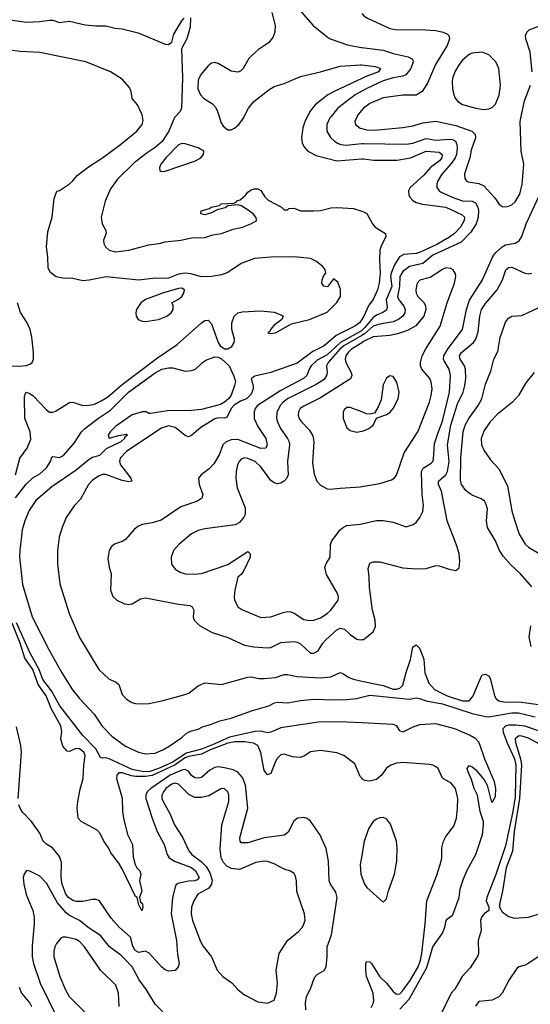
# Model space of a CAD drawing. Header units: inches. Extents: x 1173000 to 1307049, y 522583 to 678455.
# Tile 248 of 256: x 1237929 to 1241021, y 604623 to 610586. Entities that reach past the tile are written whole.
import ezdxf

# ---------------------------------------------------------------- set-up
doc = ezdxf.new("R2010")
doc.units = ezdxf.units.IN
doc.header["$MEASUREMENT"] = 0
for name, color, linetype in [('B2630', 7, 'Continuous'), ('B2631', 7, 'Continuous'), ('B2640', 7, 'Continuous'), ('B2641', 7, 'Continuous')]:
    doc.layers.add(name, color=color, linetype=linetype)

msp = doc.modelspace()

# ---------------------------------------------------------------- linework, layer by layer
at = {"layer": 'B2630', "color": 5}
for points, elevation in [([(1237903, 607830), (1237929.9, 607930), (1237973.5, 607990), (1237995, 608045), (1237991.7, 608090), (1237960.4, 608170), (1237958.3, 608301.7), (1237961.6, 608318.4), (1237970, 608329.4), (1237990, 608322.1), (1238010, 608307.9), (1238090, 608222.6), (1238110, 608208.7), (1238130, 608208.8), (1238150, 608216.2), (1238230, 608268), (1238250, 608270.1), (1238310, 608249.2), (1238350, 608250.4), (1238381.8, 608258.2), (1238423, 608277), (1238459.8, 608300.2), (1238550, 608376.6), (1238762.2, 608537.8), (1238881.4, 608618.6), (1239030, 608750.2), (1239050, 608763.1), (1239070, 608765.3), (1239090, 608743.1), (1239130, 608630.1), (1239142.9, 608610), (1239170, 608592.6), (1239190, 608592.8), (1239213.3, 608606.7), (1239227, 608630), (1239229.2, 608650), (1239214.3, 608710), (1239213.3, 608750), (1239228.2, 608790), (1239250, 608810.9), (1239276.3, 608816.3), (1239390, 608821.7), (1239470, 608813.7), (1239515.5, 608795.5), (1239524.7, 608790), (1239516, 608770), (1239470, 608735.1), (1239447.3, 608710), (1239442.8, 608697.2), (1239432, 608690), (1239446.2, 608686.2), (1239477.2, 608690), (1239575.8, 608744.2), (1239683.7, 608770), (1239790, 608814.2), (1239850, 608872.2), (1239871, 608910), (1239871.2, 608951.2), (1239856.2, 608996.2), (1239830, 609015.3), (1239792.8, 608967.2), (1239770, 608971.8), (1239759.1, 608990), (1239759.8, 609010), (1239770, 609037.3), (1239782.7, 609050), (1239779.3, 609070), (1239763.7, 609090), (1239723.2, 609123.2), (1239690, 609139.8), (1239590, 609150.3), (1239450, 609148.1), (1239350, 609139.3), (1239270, 609109.8), (1239190, 609054.4), (1239150, 609041.2), (1239090.1, 609029.9), (1239030, 609028.7), (1238966, 609046), (1238930, 609050.2), (1238890, 609044), (1238830, 609021.1), (1238810, 609018.1), (1238750, 609019.8), (1238650, 609008.4), (1238452.1, 609027.9), (1238350, 609007.9), (1238310, 609005), (1238250, 609018.2), (1238190, 609020.3), (1238148.7, 609028.7), (1238114.9, 609054.9), (1238101.1, 609081.1), (1238098.5, 609150), (1238089.9, 609210.1), (1238098.4, 609301.6), (1238125.1, 609390), (1238137.5, 609502.5), (1238153.6, 609546.4), (1238170, 609551), (1238230, 609592.4), (1238250, 609609.1), (1238277.3, 609642.7), (1238344.4, 609695.6), (1238429.8, 609750), (1238539.8, 609830), (1238637.4, 609910), (1238670, 609950.8), (1238675.6, 609975.6), (1238671.4, 610000)], 780), ([(1238872.1, 610000), (1238866.1, 609993.9), (1238830.9, 609910), (1238791.9, 609848.1), (1238750, 609811.5), (1238700.4, 609779.6), (1238621.9, 609718.1), (1238520.8, 609619.2), (1238478.9, 609561.1), (1238446.8, 609486.8), (1238422.6, 609390), (1238429, 609349), (1238450.5, 609310), (1238452.5, 609292.5), (1238436.5, 609250), (1238437.3, 609230), (1238448, 609210), (1238470, 609188.9), (1238510, 609180.6), (1238589.6, 609189.6), (1238710, 609221.5), (1238773.2, 609230), (1238810, 609240.2), (1238904, 609250), (1238970, 609264.9), (1239050, 609267.2), (1239097.4, 609282.6), (1239150, 609290.4), (1239222.3, 609317.7), (1239279, 609330), (1239329, 609350), (1239364, 609370), (1239359, 609390), (1239342, 609410), (1239311.7, 609431.7), (1239270, 609459.3), (1239250, 609465.2), (1239190, 609458), (1239173.7, 609446.3), (1239125.4, 609434.6), (1239090, 609415.3), (1239050, 609404), (1239026, 609410), (1239027.3, 609427.3), (1239078.6, 609441.4), (1239088.7, 609450), (1239139.3, 609460.7), (1239148.7, 609470), (1239225.2, 609474.8), (1239240.4, 609479.6), (1239248.7, 609490), (1239264.4, 609495.6), (1239296.4, 609523.6), (1239310, 609540.7), (1239330, 609554.8), (1239350, 609561), (1239370, 609561), (1239390, 609550.7), (1239412.6, 609512.6), (1239432.6, 609492.6), (1239514, 609450), (1239530, 609434), (1239550, 609434), (1239558, 609442), (1239590, 609444.7), (1239630, 609427.3), (1239707.2, 609427.2), (1239750, 609430.7), (1239812.8, 609447.2), (1239850, 609448.8), (1239950, 609442), (1240000, 609425.8)], 780), ([(1239136, 610000), (1239145.8, 609965.8), (1239161.4, 609941.4), (1239190, 609919.5), (1239210, 609918.7), (1239230, 609928.8), (1239255.1, 609950), (1239283.1, 609990), (1239288.5, 610000)], 820), ([(1239671.2, 610000), (1239656.4, 609970), (1239642.8, 609930), (1239635.3, 609870), (1239640.3, 609840.3), (1239650, 609817), (1239674.3, 609790), (1239723.4, 609763.4), (1239850, 609730.6), (1240000, 609742.3)], 820), ([(1239814.5, 610000), (1239807.9, 609992.1), (1239788.1, 609950), (1239788.6, 609910), (1239811.8, 609871.8), (1239834.7, 609850), (1239856.8, 609836.8), (1239873.4, 609830), (1239906.5, 609826.5), (1240000, 609835.5)], 840), ([(1239971.9, 610000), (1239959.3, 609970), (1239963.2, 609950), (1239990, 609928.3), (1240000, 609926)], 860), ([(1237750, 608493.1), (1237930, 608487.2), (1237968.2, 608491.8), (1237990, 608499.3), (1238004.2, 608510), (1238012.4, 608530), (1238012.5, 608570), (1238002.6, 608662.6), (1237991.7, 608710), (1237973.2, 608750), (1237933.4, 608813.4), (1237915.9, 608870)], 820), ([(1240000, 608770.6), (1239986.2, 608750), (1239958.7, 608730), (1239846, 608674), (1239771.8, 608610), (1239704.2, 608575.8), (1239610, 608506), (1239450, 608449.1), (1239353.5, 608426.5), (1239340.9, 608419.1), (1239331.3, 608410), (1239342.3, 608370), (1239342.5, 608350), (1239330, 608318.2), (1239301.8, 608290), (1239265, 608275), (1239228.2, 608251.8), (1239209.4, 608230), (1239183.7, 608176.3), (1239168, 608172), (1239130, 608173.6), (1239110, 608167.6), (1239024.7, 608115.3), (1238970, 608067.1), (1238950, 608060.2), (1238930, 608066.5), (1238870, 608116.6), (1238830, 608125.3), (1238788.2, 608111.8), (1238692.2, 608050), (1238574.5, 607970), (1238536.6, 607930), (1238532.9, 607910), (1238540.1, 607890), (1238601.6, 607810), (1238606.8, 607790), (1238590, 607787.4), (1238550, 607795.3), (1238450, 607831.5), (1238430, 607831.3), (1238410, 607823.7), (1238370, 607796), (1238344.6, 607770), (1238297.2, 607682.8), (1238258.7, 607641.3), (1238209.6, 607570.4), (1238185.4, 607510), (1238168.4, 607451.6), (1238157.2, 607370), (1238157, 607290), (1238172.1, 607170), (1238228.1, 606990), (1238290, 606844.2), (1238407.5, 606650), (1238470, 606592.7), (1238513.1, 606573.1), (1238530, 606558.9), (1238550, 606499.5), (1238575.6, 606470), (1238608.5, 606450), (1238630, 606444.5), (1238678.5, 606441.5), (1238710, 606444.6), (1238790, 606460.4), (1238923.7, 606496.3), (1238952.6, 606507.4), (1239010, 606552), (1239050, 606569.3), (1239150, 606559.8), (1239310, 606604), (1239330, 606605.6), (1239376.7, 606596.7), (1239410, 606596.3), (1239477.6, 606602.4), (1239530, 606619.6), (1239550, 606620.9), (1239608.1, 606608.1), (1239750, 606599.8), (1239813.5, 606606.5), (1239870, 606631.4), (1239890, 606624.2), (1239921.8, 606601.8), (1239950, 606591.5), (1240000, 606580.6)], 780), ([(1240000, 608703.7), (1239998.1, 608701.9), (1239872.4, 608630), (1239790, 608555.7), (1239730, 608524), (1239694.2, 608490), (1239681.1, 608470), (1239666.8, 608430), (1239647, 608413), (1239510, 608340.3), (1239369.5, 608250), (1239355, 608230), (1239348.5, 608211.5), (1239349.5, 608170), (1239370, 608122.8), (1239419.5, 608050), (1239428.2, 608010), (1239418.4, 607990), (1239390, 607987.8), (1239250, 608042.7), (1239210, 608041.5), (1239179.1, 608030), (1239159.4, 608010), (1239136.8, 607950), (1239104.5, 607895.5), (1239075.3, 607864.7), (1239027, 607830), (1239011.7, 607810), (1239015.8, 607770), (1239038, 607710), (1239031.2, 607688.8), (1239005.5, 607670), (1238905.5, 607634.5), (1238784.9, 607555.1), (1238730, 607538.3), (1238670, 607527.7), (1238643.8, 607516.2), (1238621.4, 607498.6), (1238570, 607437.6), (1238550, 607426), (1238502.4, 607410), (1238485.2, 607394.8), (1238470.2, 607370), (1238463.1, 607323.1), (1238470, 607271), (1238483.1, 607230), (1238478.3, 607130), (1238492.4, 607092.4), (1238517.1, 607070), (1238558.8, 607050), (1238590, 607044.2), (1238610, 607048.9), (1238661.1, 607078.9), (1238690, 607084.9), (1238890, 607046.4), (1238958.5, 607038.5), (1238974, 607030), (1238982.6, 607010), (1238978.9, 606970), (1238984.4, 606950), (1239017.7, 606917.7), (1239094.2, 606874.2), (1239190, 606843.8), (1239290, 606798.3), (1239346.6, 606786.6), (1239430, 606780.6), (1239450, 606784.1), (1239510, 606813.3), (1239590, 606819.8), (1239610, 606816.6), (1239630, 606806.3), (1239690, 606749.3), (1239710, 606748.5), (1239735.7, 606764.3), (1239764.3, 606810), (1239782.3, 606830), (1239850, 606890.7), (1239870, 606900.4), (1239895, 606895), (1239930, 606862.4), (1239970, 606834.9), (1239990, 606830.4), (1240000, 606831.4)], 820), ([(1240000, 608672.9), (1239890.9, 608610), (1239867.7, 608590), (1239796.7, 608510), (1239785.9, 608490), (1239790.8, 608450), (1239787.6, 608430), (1239772.5, 608407.5), (1239723.5, 608376.5), (1239550.8, 608290), (1239524, 608270), (1239506.1, 608250), (1239486.7, 608206.7), (1239484.8, 608170), (1239489.3, 608150.7), (1239508.4, 608110), (1239550.2, 608050), (1239559.8, 608030), (1239562.5, 608010), (1239550.8, 607910), (1239554, 607830), (1239547.1, 607810), (1239530.2, 607790), (1239510, 607777.8), (1239490, 607774.8), (1239470, 607779.8), (1239450, 607795.6), (1239390, 607878.5), (1239354.4, 607910), (1239310, 607929), (1239288.8, 607931.2), (1239270, 607924.8), (1239256.9, 607910), (1239247.8, 607890), (1239239.4, 607850), (1239237.1, 607810), (1239246.2, 607750), (1239294.9, 607630), (1239293.4, 607590), (1239286.3, 607573.7), (1239259, 607541), (1239233.5, 607526.5), (1239050, 607502.3), (1239010, 607492.3), (1238970, 607472.6), (1238895.3, 607410), (1238860.3, 607370), (1238845.3, 607330), (1238847.9, 607287.9), (1238870, 607258.4), (1238900.7, 607240.7), (1238930, 607230.3), (1238987, 607227), (1239030, 607231.3), (1239190, 607286), (1239310, 607364.7), (1239324.7, 607350), (1239324, 607330), (1239286.4, 607250), (1239270, 607225.1), (1239250, 607209.2), (1239231.4, 607130), (1239227.2, 607090), (1239230, 607071.3), (1239249.4, 607029.4), (1239273.2, 607013.2), (1239390, 606964.9), (1239450, 606968.3), (1239524, 606996), (1239550, 607001.1), (1239570, 606999.7), (1239590, 606991.4), (1239650, 606952.7), (1239686.8, 606946.8), (1239710, 606948.5), (1239750, 606962.6), (1239791, 606990), (1239812.1, 607010), (1239858.3, 607070), (1239859.7, 607090), (1239854, 607110), (1239786.2, 607226.2), (1239777.1, 607270), (1239785.9, 607294.1), (1239809.7, 607330), (1239811.9, 607408.1), (1239818.5, 607430), (1239870, 607496.5), (1239890, 607513.1), (1239910, 607522.3), (1239990, 607530.3), (1240000, 607532.6)], 840), ([(1240000, 608629.6), (1239938.4, 608590), (1239917.2, 608570), (1239904.7, 608550), (1239899.3, 608530), (1239904.7, 608510), (1239935.6, 608450), (1239939.7, 608430), (1239932.3, 608410), (1239750, 608295), (1239650, 608245.3), (1239628.3, 608230), (1239616.5, 608210), (1239615, 608190), (1239621.1, 608170), (1239634.4, 608150), (1239682, 608102), (1239704.6, 608064.6), (1239710.2, 608030), (1239701.4, 607901.4), (1239712.8, 607832.8), (1239728.5, 607790), (1239750, 607766), (1239790, 607744.4), (1239810, 607742.4), (1239870, 607749), (1239990, 607756.5), (1240000, 607758.2)], 860), ([(1237903.6, 607690), (1237967.4, 607772.6), (1238008.9, 607811.1), (1238050, 607836.1), (1238090, 607871.1), (1238116, 607910), (1238124.2, 607935.8), (1238130, 607939.7), (1238170, 607933.4), (1238193.4, 607946.6), (1238258, 608022), (1238301.9, 608090), (1238322.5, 608110), (1238406.6, 608173.4), (1238479, 608221), (1238588.5, 608330), (1238750, 608446.8), (1238790, 608469.5), (1238830, 608477.9), (1238856.9, 608476.9), (1238930, 608457.5), (1238970, 608460.2), (1238993.6, 608470), (1239032.8, 608507.2), (1239056.6, 608523.4), (1239110, 608543.6), (1239130, 608541.4), (1239150, 608531.1), (1239197.6, 608490), (1239226.3, 608426.3), (1239234.7, 608394.7), (1239230.1, 608370), (1239208.6, 608311.4), (1239193.5, 608290), (1239170, 608269), (1239144.9, 608255.1), (1239030, 608225.2), (1238970, 608218.6), (1238822.8, 608217.2), (1238721.5, 608201.5), (1238710, 608201.2), (1238695.3, 608210), (1238670, 608210.6), (1238610, 608192.1), (1238510, 608123.7), (1238476.8, 608090), (1238465.4, 608070), (1238470.5, 608050.5), (1238530, 608067.9), (1238575.6, 608075.6), (1238580.7, 608070), (1238564.2, 608055.8), (1238564.2, 608050), (1238540.2, 608030), (1238452.3, 607987.7), (1238412.8, 607947.2), (1238370, 607934.6), (1238350, 607921.7), (1238270, 607857.6), (1238123.7, 607756.3), (1238025.9, 607674.1), (1237986.3, 607613.7), (1237959.4, 607550), (1237943.4, 607496.6), (1237928.8, 607371.2), (1237928.1, 607330), (1237944.6, 607164.6), (1238004.7, 606970), (1238107.2, 606767.2), (1238183.3, 606630), (1238247.9, 606527.9), (1238290, 606475.1), (1238379.4, 606379.4), (1238427.3, 606307.3), (1238486.8, 606246.8), (1238570, 606185.6), (1238649.1, 606149.1), (1238690, 606139.2), (1238750, 606144.3), (1238795.8, 606164.2), (1238834.1, 606185.9), (1238910, 606238.5), (1238937, 606263), (1238962.8, 606277.2), (1239010, 606289.7), (1239036.7, 606303.3), (1239090, 606318.8), (1239140.1, 606339.9), (1239210, 606354.9), (1239337.6, 606402.4), (1239436.8, 606430), (1239472.4, 606447.6), (1239490, 606451.6), (1239550, 606447.5), (1239630, 606462.5), (1239710, 606471.4), (1239830, 606466.7), (1239910.9, 606469.1), (1239970, 606474.8), (1240000, 606482.2)], 760), ([(1240000, 608210), (1239930, 608236.9), (1239910, 608236.3), (1239894.9, 608225.1), (1239887, 608210), (1239887.4, 608170), (1239910, 608114.8), (1239930, 608097.3), (1239970, 608088), (1240000, 608093.6)], 880), ([(1240000, 606327), (1239910, 606331.5), (1239750, 606333.4), (1239510, 606297.8), (1239450, 606271.2), (1239430, 606266.7), (1239390, 606275.8), (1239355.6, 606275.6), (1239199.1, 606240.9), (1239110, 606199.4), (1239030, 606168.5), (1238937, 606143), (1238856.5, 606090), (1238769.7, 606050), (1238710, 606031), (1238670, 606032.5), (1238610, 606043.7), (1238470, 606108.7), (1238450, 606115.3), (1238432.4, 606112.4), (1238417.8, 606117.8), (1238389.9, 606170), (1238310, 606250), (1238170.9, 606430), (1238120.2, 606520.2), (1238069, 606590), (1238045.6, 606650), (1237992.7, 606750), (1237910, 606932.6)], 760), ([(1240000, 605991.2), (1239990, 606002.9), (1239959.3, 606079.3), (1239892.4, 606130), (1239850, 606146.5), (1239750, 606159.5), (1239690, 606152.4), (1239653.5, 606126.5), (1239630, 606117.9), (1239580.6, 606120.6), (1239530, 606137.5), (1239510, 606132.7), (1239488.7, 606111.3), (1239476.6, 606090), (1239450, 606021.1), (1239430, 606012.3), (1239410, 606038), (1239388.4, 606148.4), (1239370, 606189), (1239344.9, 606204.9), (1239292.7, 606212.7), (1239231.2, 606211.2), (1239190, 606204.4), (1239078.5, 606161.5), (1239030, 606137.8), (1238950, 606124.2), (1238926.9, 606113.1), (1238870, 606073.4), (1238730, 606008.3), (1238690, 606002.3), (1238630, 606002.5), (1238606.1, 606006.1), (1238550, 606025), (1238530, 606024.9), (1238517.8, 606010), (1238515, 605990), (1238550, 605870.4), (1238552.1, 605790), (1238557.9, 605750), (1238581.4, 605650), (1238611.3, 605590), (1238616.4, 605516.4), (1238627.1, 605470), (1238637.2, 605450), (1238655.5, 605430), (1238662.3, 605410), (1238653.8, 605370), (1238668.2, 605310), (1238653.5, 605270), (1238660.2, 605240.2), (1238670, 605235.3), (1238671.8, 605228.2), (1238674.4, 605210), (1238668.2, 605188.2), (1238650, 605225.2), (1238640.7, 605270), (1238630, 605276.4), (1238550, 605442.4), (1238530, 605476.8), (1238480.6, 605540.6), (1238467, 605570), (1238438, 605610), (1238416.9, 605656.9), (1238397.8, 605677.8), (1238301.4, 605730), (1238282.5, 605750), (1238277.6, 605810), (1238280.6, 605850), (1238294.4, 605925.6), (1238312.4, 605990), (1238316.6, 606070), (1238325.9, 606130), (1238317.6, 606150), (1238290, 606170.4), (1238268.5, 606171.5), (1238230, 606154.3), (1238215.3, 606155.3), (1238190, 606185.1), (1238178.6, 606230), (1238184.3, 606275.7), (1238178.3, 606310), (1238121.8, 606410), (1238088.7, 606490), (1238040, 606560), (1238007.2, 606650), (1237959.8, 606719.8), (1237931.4, 606810), (1237882.3, 606930)], 780), ([(1237918.4, 605870), (1237938.9, 606150), (1237935, 606190), (1237910, 606302.7)], 820), ([(1239662.3, 604590), (1239658.6, 604630), (1239665, 604670), (1239690, 604717.1), (1239714.4, 604785.6), (1239730, 604804), (1239773.4, 604826.6), (1239784.8, 604850), (1239791.7, 604910), (1239791.5, 604970), (1239816.1, 605043.9), (1239851.1, 605270), (1239842.6, 605302.6), (1239811.2, 605350), (1239803.1, 605370), (1239799.8, 605490), (1239785.5, 605565.5), (1239747.4, 605650), (1239690, 605731.1), (1239670, 605746.9), (1239650, 605754.3), (1239610.3, 605749.7), (1239589.1, 605730.9), (1239555, 605665), (1239533, 605647), (1239410, 605631.7), (1239310, 605601.5), (1239270, 605601.1), (1239263.2, 605610), (1239261.2, 605630), (1239309.9, 605810), (1239295.4, 605950), (1239277.1, 605997.1), (1239250, 606028.5), (1239222.1, 606042.1), (1239170, 606054.8), (1239130, 606060.1), (1239110, 606057.2), (1239079.5, 606040.5), (1239030, 605997), (1239010, 605991.2), (1238990, 605994), (1238970, 606009.1), (1238950, 606033.6), (1238930, 606045.1), (1238910, 606039.9), (1238839.1, 606010), (1238723.8, 605930), (1238701.4, 605910), (1238692, 605890), (1238692.7, 605870), (1238730.6, 605750), (1238761.2, 605670), (1238802.8, 605590), (1238822.2, 605530), (1238833.4, 605510), (1238866.1, 605490), (1238970, 605451.9), (1238993.5, 605430), (1239015.1, 605390), (1239003.8, 605376.2), (1238989.3, 605370.7), (1238950, 605368.7), (1238885.5, 605354.5), (1238875.1, 605344.9), (1238870, 605331.8), (1238854.8, 605270), (1238845.5, 605170), (1238877.4, 605010), (1238884, 604924), (1238894, 604870), (1238888.7, 604850), (1238870, 604827.8), (1238830, 604823.1), (1238810, 604831.1), (1238790, 604847.3), (1238712.5, 604932.5), (1238690, 604944), (1238650, 604936.8), (1238627.5, 604947.5), (1238614.2, 604974.2), (1238598.8, 605030), (1238530.2, 605090.2), (1238483.3, 605143.3), (1238410, 605250.9), (1238390, 605257.6), (1238370, 605257.6), (1238310, 605245.8), (1238270, 605246.1), (1238250, 605252.2), (1238223.9, 605270), (1238207.9, 605290), (1238185, 605350), (1238180.4, 605390), (1238181.1, 605481.1), (1238170, 605517.7), (1238127.2, 605570), (1238090, 605592.5), (1238071, 605610), (1238050, 605659.3), (1237999.4, 605730), (1237946.4, 605786.4), (1237930.7, 605810), (1237923.2, 605830)], 820), ([(1240000, 605524), (1239990.2, 605470), (1239994.7, 605410), (1240000, 605395.6)], 820), ([(1238796.5, 604576.5), (1238750, 604622.9), (1238695.8, 604710), (1238652.3, 604770), (1238608.8, 604848.8), (1238570, 604892.8), (1238540.7, 604920.7), (1238472.9, 604970), (1238418.8, 605038.8), (1238350, 605083), (1238290, 605129.3), (1238230, 605159.5), (1238210, 605175.8), (1238158.1, 605238.1), (1238090, 605355.4), (1238050, 605398.4), (1237990, 605429.5), (1237970, 605432.3), (1237954.9, 605410), (1237950.4, 605390), (1237953.1, 605350), (1237967.7, 605287.7), (1238008, 605190), (1238016.5, 605150), (1238016.9, 605110), (1238003.4, 604976.6), (1238004.1, 604910), (1238012, 604870), (1238052.1, 604750), (1238150, 604553.4)], 840), ([(1238531.3, 604610), (1238527.1, 604690), (1238510, 604738.9), (1238418.4, 604830), (1238322, 604970), (1238290, 605003.1), (1238270, 605014.8), (1238210, 605028.5), (1238190, 605029.7), (1238177.6, 605022.4), (1238151.4, 604990), (1238141.6, 604970), (1238134.8, 604945.2), (1238135.5, 604910), (1238171.8, 604790), (1238206.2, 604710), (1238228.6, 604670), (1238338.3, 604558.3)], 860), ([(1237925.4, 604725.4), (1237940.1, 604690), (1237989.4, 604630), (1237999.2, 604610)], 820)]:
    msp.add_lwpolyline(points, dxfattribs=dict(at, elevation=elevation))
for points, elevation in [([(1238910, 609835.8), (1238890, 609828.8), (1238813.4, 609750), (1238783.6, 609710), (1238775.5, 609690), (1238778, 609670), (1238790, 609665.5), (1238810, 609668.8), (1238993.3, 609730), (1239026, 609750), (1239042.4, 609770), (1239042.9, 609790), (1239009.6, 609810), (1238930, 609834.2)], 820), ([(1238910, 608959.9), (1238890, 608958.2), (1238794, 608930), (1238690, 608892.1), (1238661.6, 608870), (1238636.5, 608830), (1238632.2, 608810), (1238634.4, 608790), (1238646, 608770), (1238670, 608759.5), (1238690, 608757.3), (1238770, 608769.2), (1238820.7, 608790), (1238846, 608810), (1238858.2, 608830), (1238857.4, 608857.4), (1238849.3, 608870), (1238890, 608892.9), (1238910, 608910.3), (1238922.8, 608930), (1238927.3, 608950)], 820), ([(1238870, 605961.1), (1238850, 605955.1), (1238814.6, 605930), (1238798.6, 605910), (1238790.1, 605890), (1238789.5, 605870), (1238796.8, 605850), (1238838.4, 605778.4), (1238865.4, 605710), (1238914.2, 605634.2), (1238952.6, 605552.6), (1238970.2, 605530), (1239027.4, 605487.4), (1239057.5, 605457.5), (1239079.8, 605419.8), (1239094.9, 605374.9), (1239091, 605350), (1239074.4, 605325.6), (1239008.1, 605290), (1238983.2, 605250), (1238968.6, 605210), (1238967.1, 605170), (1238974.8, 605130), (1239023, 605003), (1239037.6, 604977.6), (1239090.2, 604910), (1239124.4, 604830), (1239159.5, 604790), (1239213.6, 604753.6), (1239251.8, 604710), (1239290, 604679.6), (1239370, 604637.4), (1239430, 604628.7), (1239470, 604647.7), (1239484, 604690), (1239489.7, 604749.7), (1239482.4, 604830), (1239500.5, 604930), (1239549.7, 605010), (1239616.4, 605063.6), (1239641.7, 605090), (1239657.6, 605130), (1239653.3, 605170), (1239606.7, 605306.7), (1239604.8, 605370), (1239598.7, 605398.7), (1239590, 605414.5), (1239568.6, 605428.6), (1239530, 605440.4), (1239470, 605473.8), (1239430, 605487.8), (1239409.8, 605489.8), (1239358.7, 605481.3), (1239260.7, 605439.3), (1239210, 605446), (1239181, 605461), (1239162, 605482), (1239148.9, 605508.9), (1239143.4, 605563.4), (1239153.3, 605710), (1239195.9, 605850), (1239195.8, 605890), (1239189.6, 605910), (1239170, 605928), (1239150, 605929.7), (1239074.2, 605885.8), (1239030, 605874.1), (1238990, 605875.6), (1238953.6, 605893.6), (1238890, 605956.5)], 840)]:
    msp.add_lwpolyline(points, close=True, dxfattribs=dict(at, elevation=elevation))
at = {"layer": 'B2631', "color": 5}
for points, elevation in [([(1239455.7, 610630), (1239475, 610550), (1239474.3, 610510), (1239462, 610478), (1239434.7, 610445.3), (1239375.5, 610404.5), (1239332.3, 610367.7), (1239317.2, 610350), (1239281.8, 610290), (1239265.7, 610274.3), (1239250, 610267.1), (1239210, 610273.2), (1239130, 610320.3), (1239110, 610326.8), (1239090, 610321.6), (1239070, 610305.5), (1239026, 610254), (1239010, 610218.7), (1239007.9, 610167.9), (1239022.7, 610130), (1239042.4, 610110), (1239096.5, 610076.5), (1239115.2, 610055.2), (1239127.4, 610030), (1239136, 610000)], 820), ([(1239632.7, 610632.7), (1239705.7, 610550), (1239790, 610481.1), (1239810, 610469), (1239913.9, 610433.9), (1239997.5, 610417.5), (1240000, 610417.2)], 840), ([(1238671.4, 610000), (1238669.6, 610010), (1238641.1, 610070), (1238608.9, 610108.9), (1238604.5, 610150), (1238594.5, 610174.5), (1238550, 610224.7), (1238478.4, 610270), (1238330, 610330.6), (1238050, 610387.9), (1237930, 610392.8), (1237870, 610401.2), (1237770.9, 610429.1), (1237490, 610496.2), (1237410, 610509.5), (1237310, 610543.6), (1237130, 610587.7)], 780), ([(1237750, 610623.2), (1237870, 610584.8), (1237970, 610570.2), (1238050, 610574.2), (1238110, 610583.5), (1238130, 610582), (1238170, 610569.4), (1238230, 610577.4), (1238324.4, 610555.6), (1238390, 610548.9), (1238450, 610549.3), (1238506.3, 610533.7), (1238550, 610530.6), (1238647, 610507), (1238810, 610437.1), (1238830, 610436.4), (1238850, 610450.6), (1238862.9, 610497.1), (1238910, 610578.3), (1238924.8, 610595.2)], 780), ([(1238962.6, 610597.4), (1238960.4, 610539.6), (1238940.3, 610470), (1238907.8, 610410), (1238914.3, 610234.3), (1238908.5, 610050), (1238901.4, 610030), (1238872.1, 610000)], 780), ([(1239288.5, 610000), (1239315.3, 610050), (1239347.1, 610090), (1239438.3, 610161.7), (1239470, 610180.2), (1239530, 610198.9), (1239630, 610241.7), (1239750.4, 610269.6), (1239870, 610304.1), (1239992.8, 610312.8), (1240000, 610311.9)], 820), ([(1240000, 610229.7), (1239832.9, 610150), (1239795.3, 610130), (1239717.7, 610070), (1239686.1, 610030), (1239671.2, 610000)], 820), ([(1240000, 610152.5), (1239961.2, 610130), (1239855.8, 610050), (1239814.5, 610000)], 840), ([(1240000, 610038.1), (1239976.1, 610010), (1239971.9, 610000)], 860)]:
    msp.add_lwpolyline(points, dxfattribs=dict(at, elevation=elevation))
at = {"layer": 'B2640', "color": 5}
for points, elevation in [([(1240000, 609926), (1240030, 609919.1), (1240076.3, 609916.3), (1240250, 609933.7), (1240310, 609943.8), (1240370, 609960.4), (1240450, 609970.2), (1240570, 609945.4), (1240667.6, 609910), (1240686.3, 609890), (1240689.5, 609870), (1240663.6, 609796.4), (1240655.9, 609750), (1240627.8, 609670), (1240623, 609650), (1240624.8, 609624.8), (1240632.2, 609612.2), (1240644.6, 609604.6), (1240710, 609592.9), (1240739.1, 609579.1), (1240806.1, 609506.1), (1240830, 609470.4), (1240850, 609454), (1240870, 609452.2), (1240890, 609457), (1240910, 609464.6), (1240930, 609482.3), (1240957.5, 609530), (1240972, 609590), (1240981.6, 609710), (1240966.2, 609790), (1240959, 609970), (1240965.5, 610000)], 860), ([(1240000, 609835.5), (1240010, 609836.5), (1240270, 609831.6), (1240310, 609838.1), (1240390, 609867.2), (1240450, 609856), (1240530, 609862.9), (1240550, 609859.6), (1240568.4, 609850), (1240577.1, 609830), (1240577.7, 609810), (1240573.9, 609770), (1240566.2, 609750), (1240543.6, 609716.4), (1240486.3, 609650), (1240462, 609610), (1240454.3, 609590), (1240455, 609570), (1240469.1, 609550), (1240481.6, 609541.6), (1240547.9, 609510), (1240610, 609489.6), (1240670, 609486), (1240690, 609475.9), (1240703.7, 609450), (1240707.5, 609430), (1240706.3, 609390), (1240694, 609350), (1240661.5, 609298.5), (1240602.5, 609237.5), (1240430, 609159.6), (1240370, 609109.9), (1240290, 609091.1), (1240250, 609061.6), (1240231.6, 609030), (1240228.7, 608970), (1240217.6, 608910), (1240224.5, 608890), (1240254.7, 608850), (1240263.4, 608830), (1240261.6, 608810), (1240250.1, 608789.9), (1240223.8, 608770), (1240190, 608755.3), (1240110, 608742.5), (1240070, 608728.8), (1240017.2, 608682.8), (1240000, 608672.9)], 840), ([(1240000, 609742.3), (1240010, 609743.1), (1240074.1, 609734.1), (1240214.9, 609734.9), (1240295.6, 609750), (1240390, 609788.5), (1240470, 609784.3), (1240487.8, 609770), (1240485.2, 609750), (1240471.9, 609730), (1240417.5, 609690), (1240376.2, 609643.8), (1240293.3, 609570), (1240283.6, 609550), (1240285.9, 609525.9), (1240292.4, 609510), (1240310, 609490.2), (1240330, 609478.1), (1240368.1, 609468.1), (1240510, 609450.1), (1240605.1, 609405.1), (1240622.5, 609390), (1240621.5, 609370), (1240599.1, 609330), (1240562, 609290), (1240531.5, 609268.5), (1240455.4, 609224.6), (1240350, 609175), (1240330, 609168.9), (1240255.8, 609164.2), (1240229.6, 609150), (1240199.2, 609100.8), (1240178.5, 609050), (1240174.6, 609030), (1240183.1, 608970), (1240148.3, 608890), (1240153.6, 608846.4), (1240150, 608825.7), (1240128.2, 608811.8), (1240090, 608797.2), (1240070, 608781.4), (1240019.2, 608720.8), (1240000, 608703.7)], 820), ([(1240000, 607532.6), (1240090, 607553.2), (1240130, 607552.9), (1240190, 607543.2), (1240270, 607514.9), (1240312.1, 607527.9), (1240330, 607540.4), (1240352.8, 607570), (1240370, 607607.3), (1240375.3, 607644.7), (1240367.2, 607710), (1240362, 607850), (1240372.4, 607870), (1240420.6, 607899.4), (1240430.4, 607909.6), (1240435.7, 607924.3), (1240441.8, 608018.2), (1240460.3, 608079.7), (1240490, 608154), (1240532, 608330), (1240538.3, 608430), (1240529.3, 608470), (1240499.2, 608519.2), (1240495.8, 608530), (1240498.3, 608550), (1240524.7, 608595.3), (1240609.9, 608710), (1240633.8, 608830), (1240653.6, 608886.4), (1240731.2, 609010), (1240793, 609147), (1240810, 609173.5), (1240850, 609210.9), (1240870, 609222.3), (1240930, 609232.6), (1240954.3, 609245.7), (1240970, 609272.4), (1240997.1, 609350), (1241071, 609510)], 840), ([(1240000, 609425.8), (1240010, 609422.6), (1240031.3, 609411.3), (1240064.7, 609350), (1240080.9, 609330), (1240144, 609290), (1240145.2, 609270), (1240119.3, 609220.7), (1240110.8, 609189.2), (1240107.7, 609132.3), (1240111.1, 609050), (1240105.8, 608990), (1240096.5, 608950), (1240070, 608890.6), (1240043.6, 608856.4), (1240013, 608790), (1240000, 608770.6)], 780), ([(1240000, 606831.4), (1240010, 606832.4), (1240070, 606879.3), (1240084.4, 606910), (1240081.5, 606950), (1240064.5, 607010), (1240047.4, 607147.4), (1240046.1, 607210), (1240038.4, 607261.6), (1240050, 607293.4), (1240070, 607301.5), (1240110, 607303.2), (1240250, 607266.5), (1240330, 607259), (1240390, 607261.5), (1240450, 607279.6), (1240470, 607279), (1240530, 607257.6), (1240569.4, 607250.6), (1240590, 607266), (1240593.5, 607306.5), (1240590, 607352.7), (1240572.4, 607410), (1240517.9, 607550), (1240483.2, 607730), (1240464.8, 607770), (1240464.2, 607790), (1240509.4, 607830), (1240519.9, 607850), (1240529, 607910), (1240520.2, 608010), (1240539.1, 608130), (1240581, 608259), (1240615, 608330), (1240624.6, 608370), (1240630, 608412), (1240628.6, 608470), (1240622.8, 608490), (1240596.7, 608530), (1240593, 608550), (1240604.3, 608570), (1240677, 608630), (1240692, 608650), (1240704.9, 608695.1), (1240715.3, 608790), (1240725.1, 608830), (1240750, 608867.8), (1240821.1, 608950), (1240852.5, 609010), (1240872.7, 609070), (1240890, 609084.6), (1240910, 609086.7), (1240987.7, 609050), (1241010, 609046.3), (1241030, 609051.6)], 820), ([(1240000, 607758.2), (1240110, 607776.9), (1240180.8, 607799.2), (1240196.9, 607810), (1240210, 607828), (1240257, 607963), (1240340.7, 608090), (1240410.4, 608269.6), (1240421.4, 608310), (1240425.8, 608350), (1240421, 608390), (1240412.1, 608412.1), (1240364.4, 608470), (1240356.5, 608490), (1240355.3, 608510), (1240367, 608550), (1240388.5, 608591.5), (1240474.5, 608730), (1240517.6, 608870), (1240562.3, 608990), (1240570.8, 609030), (1240567.3, 609047.3), (1240553.3, 609070), (1240539.3, 609079.3), (1240510, 609082), (1240490, 609073.5), (1240415.5, 609024.5), (1240351.7, 609008.3), (1240336.5, 608990), (1240327.5, 608950), (1240329.3, 608929.3), (1240339.5, 608910), (1240377.7, 608870), (1240387.1, 608850), (1240389.3, 608830), (1240376, 608790), (1240328.4, 608731.6), (1240277.3, 608702.7), (1240217.6, 608682.4), (1240170, 608673.7), (1240070, 608665.4), (1240010, 608636), (1240000, 608629.6)], 860), ([(1241030.7, 607150.7), (1240961.3, 607230), (1240903.3, 607283.3), (1240856.4, 607336.4), (1240833.8, 607370), (1240809.9, 607430), (1240761.8, 607510), (1240756.7, 607550), (1240761.1, 607621.1), (1240754.3, 607650), (1240743.4, 607670), (1240724.1, 607684.1), (1240670, 607705.6), (1240650, 607718.2), (1240630, 607734.5), (1240604.4, 607770), (1240597.8, 607797.8), (1240600.1, 607930), (1240614.9, 608090), (1240627.5, 608130), (1240649.3, 608170), (1240706.2, 608250), (1240727.4, 608290), (1240750, 608378.9), (1240782.4, 608457.6), (1240799.9, 608530), (1240824, 608576), (1240839.1, 608660.9), (1240870, 608753.4), (1240890, 608777.1), (1240910, 608790.3), (1240970, 608794.9), (1241130, 608868.5)], 780), ([(1240000, 608093.6), (1240010, 608095.5), (1240044, 608110), (1240069, 608130), (1240090, 608172), (1240150, 608194), (1240170, 608207.7), (1240190, 608230.7), (1240220.5, 608290), (1240226.6, 608330), (1240213.6, 608390), (1240190, 608424), (1240170, 608429), (1240150, 608415.3), (1240130, 608374), (1240117.1, 608282.9), (1240099.9, 608240.1), (1240076.8, 608203.2), (1240050, 608197), (1240030, 608198.4), (1240000, 608210)], 880), ([(1241045.3, 608450), (1240993.3, 608386.7), (1240950.2, 608310), (1240913.7, 608270), (1240822.8, 608197.2), (1240778.6, 608150), (1240741.9, 608098.1), (1240723.5, 608050), (1240726.4, 608010), (1240739, 607979), (1240780.7, 607920.7), (1240830, 607865.8), (1240883.5, 607763.5), (1240910, 607612), (1240923.2, 607563.2), (1240954.6, 607470), (1240990, 607410.2), (1241011, 607391), (1241179.7, 607290)], 780), ([(1241026.9, 606790), (1241014.2, 606845.8), (1241024.8, 606915.2)], 780), ([(1240000, 606580.6), (1240130, 606552.4), (1240190, 606531.9), (1240210, 606532.1), (1240230, 606537.1), (1240250, 606555), (1240268.7, 606631.3), (1240294.8, 606710), (1240310, 606785.7), (1240330, 606800.3), (1240350, 606779.5), (1240370.9, 606730), (1240376.2, 606710), (1240381.6, 606630), (1240407.3, 606567.3), (1240440.2, 606530), (1240518.2, 606490), (1240610, 606460.4), (1240650, 606461.1), (1240672.5, 606487.5), (1240725.1, 606610), (1240730, 606617), (1240750, 606622), (1240772.1, 606610), (1240781.1, 606590), (1240803.6, 606490), (1240813.5, 606473.5), (1240830, 606460.5), (1240870, 606452.2), (1240954.1, 606454.1), (1241070, 606438.1)], 780), ([(1240000, 606482.2), (1240050, 606494.4), (1240290, 606469.7), (1240330, 606478), (1240350, 606474.8), (1240390, 606459.8), (1240490, 606443), (1240670, 606384), (1240750, 606365.7), (1240770, 606363.9), (1240910, 606388.1), (1240950, 606388), (1241050, 606363.2)], 760), ([(1240230, 604592.7), (1240286.8, 604653.2), (1240393.9, 604846.1), (1240429.9, 604970.1), (1240490, 605054.3), (1240504.3, 605090), (1240512.4, 605130), (1240519.2, 605140.8), (1240550, 605162), (1240554.6, 605170), (1240589.4, 605270), (1240597.1, 605322.9), (1240616.6, 605383.4), (1240641, 605439), (1240691.8, 605530), (1240730.9, 605650), (1240738.5, 605710), (1240736.9, 605730), (1240717.2, 605790), (1240701.4, 605890), (1240681.5, 605930), (1240664.7, 605984.7), (1240643.9, 606030), (1240639.8, 606050), (1240650, 606068.4), (1240670, 606061.2), (1240690, 606045.4), (1240741.5, 605981.5), (1240759.4, 605950), (1240781.3, 605861.3), (1240790, 605844.4), (1240810, 605882), (1240812.2, 605930), (1240804.4, 605970), (1240746.7, 606106.7), (1240718.4, 606190), (1240709, 606210), (1240690.6, 606230.6), (1240652.5, 606252.5), (1240563.5, 606290), (1240450, 606320.6), (1240350, 606314.7), (1240310, 606300.7), (1240250, 606270.7), (1240230, 606278.9), (1240212.1, 606310), (1240190, 606317.7), (1240000, 606327)], 760), ([(1241190, 606238.3), (1240987.4, 606307.4), (1240933.9, 606313.9), (1240890, 606313.5), (1240870, 606307.2), (1240854.2, 606290), (1240856.7, 606270), (1240878.7, 606210), (1240924.5, 606110), (1240933.9, 606070), (1240930, 605878.4), (1240916.2, 605790), (1240870, 605581.8), (1240812, 605408), (1240757.6, 605270), (1240753, 605250), (1240770.5, 605210), (1240770.1, 605190), (1240741.5, 605170), (1240724.8, 605150), (1240720.4, 605130), (1240723.3, 605070), (1240705.1, 605010), (1240707.7, 604930), (1240703.3, 604916.7), (1240656.2, 604843.8), (1240608.4, 604790), (1240564.8, 604715.2), (1240542.8, 604690), (1240479.9, 604560.1)], 760), ([(1241103.9, 606183.9), (1241010, 606233.6), (1240970, 606247.4), (1240951.9, 606248.1), (1240930.1, 606230), (1240931.3, 606208.7), (1240962.6, 606110), (1240967.1, 606070), (1240955.6, 605870), (1240923.9, 605670), (1240914.1, 605550), (1240875.5, 605450), (1240852.4, 605307.6), (1240833.8, 605230), (1240834.2, 605210), (1240850, 605182), (1240890, 605154.3), (1240924.7, 605144.7), (1241009.8, 605150.2), (1241090, 605174.2)], 780), ([(1240057.1, 604602.9), (1240070, 604626.5), (1240073.7, 604646.3), (1240069.9, 604690), (1240030, 604791.6), (1240024.6, 604830), (1240025.4, 604870), (1240030, 604882), (1240050, 604880.8), (1240059.8, 604870), (1240109.5, 604789.5), (1240150.7, 604750.7), (1240190, 604700.8), (1240210, 604683.4), (1240230, 604686.5), (1240250, 604705.8), (1240292.8, 604767.2), (1240341.2, 604850), (1240356.9, 604890), (1240365.1, 604930), (1240384.4, 605110), (1240393.5, 605250), (1240455, 605405), (1240481.1, 605490), (1240485.6, 605510), (1240485.2, 605570), (1240495.2, 605610), (1240510, 605639.6), (1240557.7, 605702.3), (1240574.2, 605750), (1240580.8, 605810), (1240581.3, 605870), (1240568.7, 605930), (1240541.9, 605961.9), (1240490, 605992.6), (1240462.3, 606050), (1240450, 606061.8), (1240430, 606071.5), (1240410, 606074.5), (1240250, 606086.9), (1240210, 606082.1), (1240175.8, 606070), (1240150, 606052), (1240119.6, 606010), (1240090, 605984.8), (1240050, 605973.5), (1240018.2, 605978.2), (1240005.2, 605985.2), (1240000, 605991.2)], 780), ([(1240000, 605395.6), (1240016.9, 605350), (1240031, 605331), (1240130, 605242), (1240150, 605262), (1240162, 605310), (1240199.2, 605410), (1240212.8, 605490), (1240215.8, 605570), (1240211.2, 605610), (1240174.5, 605714.5), (1240150, 605746.6), (1240130, 605753.6), (1240110, 605752.6), (1240090, 605744.4), (1240070, 605728.8), (1240042.3, 605690), (1240015.7, 605610), (1240000, 605524)], 820), ([(1241131.8, 604950), (1241007.7, 604870), (1240990, 604859.9), (1240951.3, 604848.7), (1240940.4, 604839.6), (1240892.4, 604770), (1240850.5, 604689.5), (1240830, 604667.1), (1240790, 604648.2), (1240710, 604638.9), (1240690, 604611.3)], 780)]:
    msp.add_lwpolyline(points, dxfattribs=dict(at, elevation=elevation))
at = {"layer": 'B2641', "color": 5}
for points, elevation in [([(1240000, 610624), (1240013.7, 610610), (1240035.2, 610595.2), (1240170, 610532.6), (1240215.2, 610524.8), (1240354.3, 610525.7), (1240450, 610519.7), (1240494, 610510), (1240518.7, 610498.7), (1240528.5, 610490), (1240532.6, 610470), (1240518, 610430), (1240446.1, 610313.9), (1240398.2, 610201.8), (1240366.3, 610150), (1240330, 610129), (1240250, 610128.5), (1240130, 610111.6), (1240050, 610077.3), (1240010.2, 610050), (1240000, 610038.1)], 860), ([(1241032.9, 610270), (1241019.4, 610390), (1240993.8, 610470), (1240991.9, 610490), (1240999.2, 610510), (1241015.1, 610524.9), (1241072.5, 610547.5)], 860), ([(1240000, 610417.2), (1240130, 610400.8), (1240190, 610381.4), (1240280.9, 610360.9), (1240307.1, 610347.1), (1240310.8, 610330), (1240296.8, 610290), (1240267.9, 610252.1), (1240250, 610243.9), (1240190, 610233.7), (1240130, 610215.9), (1240030.1, 610169.9), (1240000, 610152.5)], 840), ([(1240000, 610311.9), (1240081.7, 610301.7), (1240110, 610291.9), (1240112.9, 610290), (1240101.5, 610270), (1240020.5, 610239.5), (1240000, 610229.7)], 820), ([(1240965.5, 610000), (1240986, 610094), (1241021.6, 610190)], 860)]:
    msp.add_lwpolyline(points, dxfattribs=dict(at, elevation=elevation))
at = {"layer": 'B2641', "color": 5, "elevation": 880}
msp.add_lwpolyline([(1240730, 610388.7), (1240670, 610383.1), (1240650, 610374.4), (1240610, 610340.3), (1240590, 610315.3), (1240564.4, 610270), (1240550.2, 610230.2), (1240547.9, 610210), (1240549.4, 610169.4), (1240557.5, 610130), (1240566.2, 610110), (1240582, 610090), (1240610, 610072.7), (1240690.9, 610049.1), (1240737.3, 610042.7), (1240770, 610044.9), (1240790, 610054.9), (1240810, 610074.4), (1240832.3, 610127.7), (1240840.3, 610190), (1240829.8, 610290), (1240812, 610330), (1240770, 610372)], close=True, dxfattribs=at)

doc.saveas('drawing.dxf')
